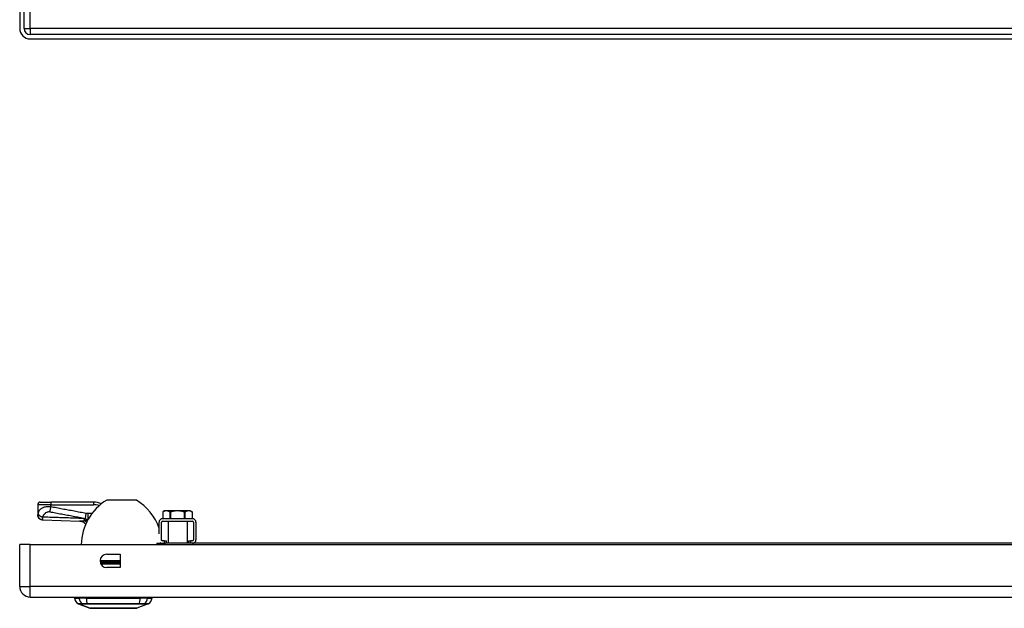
# Model space of a CAD drawing. Header units: inches. Extents: x 4 to 134, y 7 to 73.
# Tile 1 of 104: x 4 to 19, y 7 to 16. Entities that reach past the tile are written whole.
import ezdxf

# ---------------------------------------------------------------- set-up
doc = ezdxf.new("R2010")
doc.units = ezdxf.units.IN
doc.header["$MEASUREMENT"] = 0
doc.layers.add('Visible Edges(ANSI)', color=7, linetype='Continuous', lineweight=25)
doc.layers.add('Visible Tangent Edges(ANSI)', color=7, linetype='Continuous', lineweight=25)

msp = doc.modelspace()

# ---------------------------------------------------------------- linework, layer by layer
at = {"layer": 'Visible Edges(ANSI)'}
for p, q in [((3.911, 51.412), (3.911, 15.931)), ((3.979, 15.931), (3.979, 51.412)), ((27.668, 15.838), (4.072, 15.838)), ((4.072, 15.77), (27.668, 15.77)), ((4.225, 8.723), (4.383, 8.723)), ((5.032, 8.723), (4.383, 8.723)), ((5.245, 8.756), (5.678, 8.756)), ((4.186, 8.684), (4.186, 8.532)), ((6.116, 8.589), (6.089, 8.573)), ((6.089, 8.573), (6.089, 8.471)), ((6.143, 8.589), (6.116, 8.589)), ((6.312, 8.589), (6.143, 8.589)), ((6.482, 8.589), (6.312, 8.589)), ((6.508, 8.589), (6.482, 8.589)), ((6.508, 8.589), (6.535, 8.573)), ((6.535, 8.573), (6.535, 8.471)), ((4.186, 8.532), (4.186, 8.53)), ((6.031, 8.24), (6.031, 8.417)), ((6.067, 8.15), (6.067, 8.417)), ((6.539, 8.471), (6.085, 8.471)), ((6.085, 8.435), (6.539, 8.435)), ((6.168, 8.435), (6.168, 8.096)), ((6.457, 8.435), (6.457, 8.096)), ((6.557, 8.417), (6.557, 8.15)), ((6.593, 8.417), (6.593, 8.15)), ((6, 8.096), (6.125, 8.096)), ((6, 8.096), (6, 8.078)), ((6.108, 8.132), (6.085, 8.132)), ((6.108, 8.132), (6.147, 8.132)), ((25.615, 8.096), (6.125, 8.096)), ((6.147, 8.096), (6.147, 8.132)), ((6.477, 8.132), (6.517, 8.132)), ((6.477, 8.132), (6.477, 8.096)), ((6.539, 8.132), (6.517, 8.132)), ((3.911, 7.439), (3.911, 8.078)), ((4.072, 8.078), (3.911, 8.078)), ((4.072, 8.078), (27.668, 8.078)), ((5.236, 7.93), (5.439, 7.93)), ((5.439, 7.93), (5.439, 7.727)), ((5.439, 7.727), (5.236, 7.727)), ((4.072, 7.278), (27.668, 7.278)), ((4.745, 7.262), (4.813, 7.262)), ((4.924, 7.262), (4.813, 7.262)), ((4.924, 7.262), (5.747, 7.262)), ((5.858, 7.262), (5.747, 7.262)), ((5.858, 7.262), (5.926, 7.262)), ((4.978, 7.108), (4.804, 7.175)), ((5.866, 7.175), (5.692, 7.108))]:
    msp.add_line(p, q, dxfattribs=at)
at = {"layer": 'Visible Edges(ANSI)', "flags": 128}
for points in [[(6.089, 8.573), (6.089, 8.573), (6.089, 8.573), (6.089, 8.573), (6.089, 8.574), (6.089, 8.574), (6.089, 8.574), (6.089, 8.574), (6.089, 8.574), (6.09, 8.574), (6.09, 8.574), (6.09, 8.574), (6.09, 8.574), (6.09, 8.574), (6.09, 8.574), (6.09, 8.574), (6.09, 8.574), (6.091, 8.574), (6.091, 8.574), (6.091, 8.574), (6.091, 8.574), (6.091, 8.575), (6.091, 8.575), (6.092, 8.575), (6.092, 8.575)], [(6.143, 8.589), (6.141, 8.589), (6.139, 8.589), (6.136, 8.589), (6.134, 8.589), (6.132, 8.589), (6.13, 8.588), (6.128, 8.588), (6.126, 8.588), (6.124, 8.587), (6.122, 8.587), (6.12, 8.586), (6.118, 8.586), (6.116, 8.585), (6.114, 8.584), (6.112, 8.584), (6.11, 8.583), (6.107, 8.582), (6.105, 8.581), (6.103, 8.58), (6.101, 8.579), (6.099, 8.578), (6.096, 8.577), (6.094, 8.576), (6.092, 8.575)], [(6.194, 8.575), (6.191, 8.576), (6.189, 8.577), (6.187, 8.578), (6.185, 8.579), (6.182, 8.58), (6.18, 8.581), (6.178, 8.582), (6.176, 8.583), (6.174, 8.584), (6.172, 8.584), (6.169, 8.585), (6.167, 8.586), (6.165, 8.586), (6.163, 8.587), (6.161, 8.587), (6.159, 8.588), (6.157, 8.588), (6.155, 8.588), (6.153, 8.589), (6.151, 8.589), (6.149, 8.589), (6.147, 8.589), (6.145, 8.589), (6.143, 8.589)], [(6.194, 8.575), (6.194, 8.575), (6.194, 8.574), (6.195, 8.574), (6.195, 8.574), (6.196, 8.574), (6.197, 8.574), (6.197, 8.574), (6.198, 8.574), (6.199, 8.574), (6.199, 8.574), (6.2, 8.573), (6.201, 8.573), (6.201, 8.573), (6.202, 8.574), (6.203, 8.574), (6.204, 8.574), (6.205, 8.574), (6.205, 8.574), (6.206, 8.574), (6.207, 8.574), (6.208, 8.574), (6.209, 8.574), (6.21, 8.575), (6.211, 8.575)], [(6.312, 8.589), (6.308, 8.589), (6.304, 8.589), (6.3, 8.589), (6.296, 8.589), (6.292, 8.589), (6.288, 8.588), (6.284, 8.588), (6.279, 8.588), (6.275, 8.587), (6.271, 8.587), (6.267, 8.586), (6.263, 8.586), (6.259, 8.585), (6.254, 8.584), (6.25, 8.584), (6.246, 8.583), (6.242, 8.582), (6.237, 8.581), (6.233, 8.58), (6.229, 8.579), (6.224, 8.578), (6.22, 8.577), (6.215, 8.576), (6.211, 8.575)], [(6.414, 8.575), (6.409, 8.576), (6.405, 8.577), (6.4, 8.578), (6.396, 8.579), (6.392, 8.58), (6.387, 8.581), (6.383, 8.582), (6.379, 8.583), (6.374, 8.584), (6.37, 8.584), (6.366, 8.585), (6.362, 8.586), (6.358, 8.586), (6.353, 8.587), (6.349, 8.587), (6.345, 8.588), (6.341, 8.588), (6.337, 8.588), (6.333, 8.589), (6.329, 8.589), (6.325, 8.589), (6.321, 8.589), (6.316, 8.589), (6.312, 8.589)], [(6.414, 8.575), (6.415, 8.575), (6.416, 8.574), (6.417, 8.574), (6.417, 8.574), (6.418, 8.574), (6.419, 8.574), (6.42, 8.574), (6.421, 8.574), (6.422, 8.574), (6.422, 8.574), (6.423, 8.573), (6.424, 8.573), (6.425, 8.573), (6.425, 8.574), (6.426, 8.574), (6.427, 8.574), (6.427, 8.574), (6.428, 8.574), (6.429, 8.574), (6.429, 8.574), (6.43, 8.574), (6.43, 8.574), (6.431, 8.575), (6.431, 8.575)], [(6.482, 8.589), (6.48, 8.589), (6.478, 8.589), (6.476, 8.589), (6.474, 8.589), (6.472, 8.589), (6.47, 8.588), (6.468, 8.588), (6.465, 8.588), (6.463, 8.587), (6.461, 8.587), (6.459, 8.586), (6.457, 8.586), (6.455, 8.585), (6.453, 8.584), (6.451, 8.584), (6.449, 8.583), (6.447, 8.582), (6.444, 8.581), (6.442, 8.58), (6.44, 8.579), (6.438, 8.578), (6.436, 8.577), (6.433, 8.576), (6.431, 8.575)], [(6.533, 8.575), (6.53, 8.576), (6.528, 8.577), (6.526, 8.578), (6.524, 8.579), (6.522, 8.58), (6.519, 8.581), (6.517, 8.582), (6.515, 8.583), (6.513, 8.584), (6.511, 8.584), (6.509, 8.585), (6.507, 8.586), (6.505, 8.586), (6.502, 8.587), (6.5, 8.587), (6.498, 8.588), (6.496, 8.588), (6.494, 8.588), (6.492, 8.589), (6.49, 8.589), (6.488, 8.589), (6.486, 8.589), (6.484, 8.589), (6.482, 8.589)], [(6.533, 8.575), (6.533, 8.575), (6.533, 8.575), (6.533, 8.575), (6.534, 8.574), (6.534, 8.574), (6.534, 8.574), (6.534, 8.574), (6.534, 8.574), (6.534, 8.574), (6.535, 8.574), (6.535, 8.574), (6.535, 8.574), (6.535, 8.574), (6.535, 8.574), (6.535, 8.574), (6.535, 8.574), (6.535, 8.574), (6.535, 8.574), (6.535, 8.574), (6.535, 8.574), (6.535, 8.573), (6.535, 8.573), (6.535, 8.573), (6.535, 8.573)], [(4.263, 8.451), (4.248, 8.453), (4.233, 8.458), (4.22, 8.465), (4.208, 8.475), (4.199, 8.487), (4.192, 8.501), (4.187, 8.515), (4.186, 8.53)], [(4.263, 8.451), (4.541, 8.442), (4.819, 8.432)], [(4.916, 8.388), (4.904, 8.399), (4.89, 8.409), (4.876, 8.417), (4.862, 8.423), (4.849, 8.427), (4.837, 8.43), (4.827, 8.432), (4.819, 8.432)], [(4.98, 7.107), (4.981, 7.107), (4.982, 7.107), (4.984, 7.107), (4.987, 7.107), (4.991, 7.107), (4.995, 7.107), (5.001, 7.107), (5.007, 7.107), (5.014, 7.107), (5.022, 7.107), (5.031, 7.107), (5.04, 7.107), (5.05, 7.107), (5.061, 7.107), (5.072, 7.107), (5.084, 7.107), (5.097, 7.107), (5.11, 7.107), (5.124, 7.107), (5.138, 7.107), (5.153, 7.107), (5.168, 7.107), (5.183, 7.107), (5.199, 7.107), (5.216, 7.107), (5.232, 7.107), (5.249, 7.107), (5.266, 7.107), (5.283, 7.107), (5.301, 7.107), (5.318, 7.107), (5.336, 7.107), (5.353, 7.107), (5.371, 7.107), (5.388, 7.107), (5.405, 7.107), (5.422, 7.107), (5.439, 7.107), (5.455, 7.107), (5.472, 7.107), (5.488, 7.107), (5.503, 7.107), (5.518, 7.107), (5.533, 7.107), (5.547, 7.107), (5.561, 7.107), (5.574, 7.107), (5.587, 7.107), (5.599, 7.107), (5.61, 7.107), (5.621, 7.107), (5.631, 7.107), (5.64, 7.107), (5.649, 7.107), (5.656, 7.107), (5.663, 7.107), (5.67, 7.107), (5.675, 7.107), (5.68, 7.107), (5.684, 7.107), (5.687, 7.107), (5.689, 7.107), (5.69, 7.107), (5.69, 7.107)]]:
    msp.add_lwpolyline(points, dxfattribs=at)
at = {"layer": 'Visible Edges(ANSI)'}
for centre, radius, start, end in [((4.072, 15.931), 0.161, 180, 270), ((4.072, 15.931), 0.093, 180, 270), ((4.225, 8.684), 0.0394, 90, 180), ((5.649, 8.068), 0.8, 121.0449, 179.3089), ((5.032, 8.408), 0.315, 66.909, 90), ((5.245, 8.74), 0.0156, 90, 121.0449), ((5.678, 8.74), 0.0156, 58.9551, 90), ((5.274, 8.068), 0.8, 18.697, 58.9551), ((4.755, 8.273), 0.197, 35.271, 37.2505), ((6.085, 8.417), 0.0539, 90, 180), ((6.085, 8.417), 0.018, 90, 180), ((6.539, 8.417), 0.0539, 0, 90), ((6.539, 8.417), 0.018, 0, 90), ((6.085, 8.15), 0.0539, 228.7607, 270), ((5.274, 8.068), 0.8, 5.1186, 7.2057), ((6.085, 8.15), 0.018, 180, 270), ((5.274, 8.068), 0.8, 1.9806, 2.0803), ((6.539, 8.15), 0.018, 270, 0), ((6.539, 8.15), 0.0539, 270, 0), ((5.236, 7.828), 0.102, 90, 270), ((4.072, 7.439), 0.161, 180, 270), ((4.862, 7.279), 0.118, 187.9413, 240.2709), ((4.804, 7.254), 0.0394, 143.1301, 168.463), ((5.809, 7.279), 0.118, 299.7291, 352.0587), ((5.867, 7.254), 0.0394, 11.537, 36.8699), ((4.808, 7.185), 0.00984, 240.2709, 248.7495), ((4.98, 7.112), 0.00492, 248.7495, 269.7912), ((5.69, 7.112), 0.00492, 270.2088, 291.2505), ((5.863, 7.185), 0.00984, 291.2505, 299.7291)]:
    msp.add_arc(centre, radius, start, end, dxfattribs=at)
at = {"layer": 'Visible Tangent Edges(ANSI)'}
for p, q in [((4.072, 15.931), (4.072, 51.412)), ((3.979, 15.931), (4.072, 15.931)), ((4.072, 15.931), (4.072, 15.838)), ((27.668, 15.931), (4.072, 15.931)), ((4.383, 8.723), (4.383, 8.684)), ((5.032, 8.723), (5.032, 8.684)), ((5.686, 8.754), (5.237, 8.754)), ((4.383, 8.684), (4.186, 8.684)), ((4.383, 8.651), (4.383, 8.684)), ((4.383, 8.684), (5.032, 8.684)), ((4.92, 8.551), (4.906, 8.476)), ((5.009, 8.548), (4.949, 8.548)), ((4.949, 8.548), (4.949, 8.456)), ((6.092, 8.471), (6.092, 8.575)), ((6.194, 8.575), (6.194, 8.471)), ((6.211, 8.471), (6.211, 8.575)), ((6.414, 8.575), (6.414, 8.471)), ((6.431, 8.471), (6.431, 8.575)), ((6.533, 8.575), (6.533, 8.471)), ((4.941, 8.448), (4.941, 8.445)), ((4.945, 8.448), (4.941, 8.448)), ((6.108, 8.132), (6.108, 8.096)), ((6.125, 8.078), (6.125, 8.096)), ((6.517, 8.096), (6.517, 8.132)), ((4.072, 7.439), (4.072, 8.078)), ((5.134, 7.837), (5.439, 7.837)), ((5.439, 7.822), (5.134, 7.822)), ((5.439, 7.799), (5.138, 7.799)), ((5.144, 7.785), (5.439, 7.785)), ((3.911, 7.439), (4.072, 7.439)), ((27.668, 7.439), (4.072, 7.439)), ((4.072, 7.278), (4.072, 7.439)), ((4.804, 7.175), (4.978, 7.108)), ((4.87, 7.175), (4.87, 7.175)), ((4.943, 7.175), (4.943, 7.175)), ((5.727, 7.175), (5.728, 7.175)), ((5.801, 7.175), (5.801, 7.175))]:
    msp.add_line(p, q, dxfattribs=at)
at = {"layer": 'Visible Tangent Edges(ANSI)', "flags": 128}
for points in [[(4.189, 8.547), (4.189, 8.546), (4.189, 8.545), (4.189, 8.544), (4.188, 8.544), (4.188, 8.543), (4.188, 8.542), (4.188, 8.541), (4.188, 8.541), (4.187, 8.54), (4.187, 8.539), (4.187, 8.538), (4.187, 8.538), (4.187, 8.537), (4.187, 8.536), (4.186, 8.536), (4.186, 8.535), (4.186, 8.535), (4.186, 8.534), (4.186, 8.533), (4.186, 8.533), (4.186, 8.533), (4.186, 8.532), (4.186, 8.532), (4.186, 8.532)], [(4.383, 8.651), (4.365, 8.652), (4.347, 8.652), (4.329, 8.651), (4.313, 8.649), (4.298, 8.647), (4.285, 8.644), (4.272, 8.64), (4.262, 8.636), (4.252, 8.632), (4.243, 8.627), (4.236, 8.622), (4.229, 8.617), (4.223, 8.612), (4.218, 8.606), (4.213, 8.601), (4.209, 8.595), (4.205, 8.589), (4.202, 8.583), (4.199, 8.577), (4.196, 8.571), (4.194, 8.565), (4.192, 8.559), (4.191, 8.553), (4.189, 8.547)], [(4.189, 8.547), (4.19, 8.545), (4.191, 8.542), (4.192, 8.54), (4.194, 8.537), (4.195, 8.535), (4.197, 8.532), (4.199, 8.529), (4.202, 8.527), (4.204, 8.524), (4.207, 8.522), (4.21, 8.519), (4.214, 8.517), (4.217, 8.514), (4.221, 8.512), (4.225, 8.51), (4.228, 8.507), (4.232, 8.505), (4.236, 8.503), (4.241, 8.502), (4.245, 8.5), (4.249, 8.498), (4.253, 8.497), (4.257, 8.495), (4.261, 8.494)], [(4.261, 8.494), (4.263, 8.5), (4.265, 8.505), (4.268, 8.51), (4.27, 8.515), (4.273, 8.52), (4.276, 8.525), (4.279, 8.529), (4.282, 8.534), (4.286, 8.539), (4.29, 8.543), (4.294, 8.547), (4.298, 8.551), (4.302, 8.555), (4.306, 8.559), (4.311, 8.563), (4.316, 8.566), (4.322, 8.569), (4.328, 8.572), (4.334, 8.575), (4.34, 8.576), (4.347, 8.577), (4.354, 8.578), (4.361, 8.578), (4.369, 8.577)], [(4.383, 8.651), (4.382, 8.648), (4.381, 8.644), (4.381, 8.641), (4.38, 8.638), (4.38, 8.634), (4.379, 8.631), (4.378, 8.628), (4.378, 8.624), (4.377, 8.621), (4.377, 8.618), (4.376, 8.615), (4.375, 8.611), (4.375, 8.608), (4.374, 8.605), (4.374, 8.602), (4.373, 8.599), (4.372, 8.596), (4.372, 8.593), (4.371, 8.59), (4.371, 8.587), (4.37, 8.585), (4.37, 8.582), (4.369, 8.579), (4.369, 8.577)], [(4.369, 8.577), (4.391, 8.572), (4.413, 8.568), (4.436, 8.564), (4.458, 8.56), (4.481, 8.556), (4.503, 8.551), (4.525, 8.547), (4.548, 8.543), (4.57, 8.539), (4.593, 8.535), (4.615, 8.531), (4.637, 8.526), (4.66, 8.522), (4.682, 8.518), (4.705, 8.514), (4.727, 8.51), (4.749, 8.505), (4.772, 8.501), (4.794, 8.497), (4.817, 8.493), (4.839, 8.489), (4.861, 8.484), (4.884, 8.48), (4.906, 8.476)], [(4.92, 8.551), (4.898, 8.555), (4.875, 8.559), (4.853, 8.563), (4.83, 8.567), (4.808, 8.572), (4.786, 8.576), (4.763, 8.58), (4.741, 8.584), (4.718, 8.588), (4.696, 8.593), (4.674, 8.597), (4.651, 8.601), (4.629, 8.605), (4.606, 8.609), (4.584, 8.613), (4.562, 8.618), (4.539, 8.622), (4.517, 8.626), (4.495, 8.63), (4.472, 8.634), (4.45, 8.639), (4.427, 8.643), (4.405, 8.647), (4.383, 8.651)], [(4.949, 8.548), (4.948, 8.548), (4.947, 8.548), (4.946, 8.548), (4.944, 8.548), (4.943, 8.548), (4.942, 8.548), (4.941, 8.548), (4.939, 8.548), (4.938, 8.549), (4.937, 8.549), (4.936, 8.549), (4.935, 8.549), (4.933, 8.549), (4.932, 8.549), (4.931, 8.549), (4.93, 8.549), (4.929, 8.549), (4.927, 8.55), (4.926, 8.55), (4.925, 8.55), (4.924, 8.55), (4.923, 8.55), (4.921, 8.55), (4.92, 8.551)], [(4.186, 8.532), (4.186, 8.527), (4.186, 8.522), (4.187, 8.518), (4.188, 8.513), (4.189, 8.508), (4.191, 8.504), (4.193, 8.499), (4.195, 8.495), (4.198, 8.49), (4.201, 8.486), (4.204, 8.482), (4.208, 8.478), (4.212, 8.474), (4.216, 8.471), (4.22, 8.467), (4.224, 8.465), (4.229, 8.462), (4.233, 8.46), (4.238, 8.458), (4.243, 8.456), (4.248, 8.455), (4.252, 8.454), (4.257, 8.453), (4.262, 8.453)], [(4.262, 8.453), (4.261, 8.454), (4.261, 8.454), (4.261, 8.455), (4.261, 8.456), (4.261, 8.457), (4.261, 8.459), (4.261, 8.46), (4.261, 8.461), (4.261, 8.463), (4.26, 8.465), (4.26, 8.466), (4.26, 8.468), (4.26, 8.47), (4.26, 8.472), (4.26, 8.474), (4.261, 8.476), (4.261, 8.478), (4.261, 8.48), (4.261, 8.482), (4.261, 8.484), (4.261, 8.487), (4.261, 8.489), (4.261, 8.492), (4.261, 8.494)], [(4.888, 8.473), (4.862, 8.474), (4.836, 8.475), (4.81, 8.476), (4.784, 8.477), (4.758, 8.478), (4.732, 8.479), (4.705, 8.48), (4.679, 8.481), (4.653, 8.482), (4.627, 8.482), (4.601, 8.483), (4.575, 8.484), (4.549, 8.485), (4.523, 8.486), (4.496, 8.487), (4.47, 8.488), (4.444, 8.489), (4.418, 8.49), (4.392, 8.49), (4.366, 8.491), (4.34, 8.492), (4.314, 8.493), (4.287, 8.494), (4.261, 8.494)], [(4.263, 8.451), (4.263, 8.451), (4.263, 8.451), (4.263, 8.451), (4.263, 8.451), (4.263, 8.451), (4.263, 8.451), (4.263, 8.451), (4.262, 8.451), (4.262, 8.451), (4.262, 8.451), (4.262, 8.451), (4.262, 8.451), (4.262, 8.452), (4.262, 8.452), (4.262, 8.452), (4.262, 8.452), (4.262, 8.452), (4.262, 8.452), (4.262, 8.452), (4.262, 8.452), (4.262, 8.452), (4.262, 8.453), (4.262, 8.453), (4.262, 8.453)], [(4.893, 8.435), (4.89, 8.435), (4.887, 8.435), (4.883, 8.434), (4.88, 8.434), (4.876, 8.434), (4.873, 8.434), (4.87, 8.433), (4.867, 8.433), (4.863, 8.433), (4.86, 8.433), (4.857, 8.433), (4.854, 8.432), (4.851, 8.432), (4.848, 8.432), (4.845, 8.432), (4.842, 8.432), (4.839, 8.432), (4.836, 8.432), (4.833, 8.432), (4.83, 8.432), (4.827, 8.432), (4.824, 8.432), (4.822, 8.432), (4.819, 8.432)], [(4.941, 8.448), (4.939, 8.449), (4.936, 8.45), (4.934, 8.451), (4.932, 8.452), (4.929, 8.452), (4.927, 8.453), (4.925, 8.454), (4.923, 8.455), (4.92, 8.456), (4.918, 8.458), (4.916, 8.459), (4.914, 8.46), (4.912, 8.461), (4.91, 8.462), (4.907, 8.463), (4.905, 8.464), (4.903, 8.465), (4.901, 8.466), (4.899, 8.467), (4.897, 8.468), (4.895, 8.469), (4.893, 8.47), (4.891, 8.471), (4.888, 8.473)], [(4.941, 8.445), (4.939, 8.445), (4.937, 8.444), (4.936, 8.444), (4.934, 8.443), (4.932, 8.443), (4.93, 8.442), (4.928, 8.442), (4.926, 8.441), (4.924, 8.441), (4.922, 8.44), (4.92, 8.44), (4.918, 8.439), (4.916, 8.439), (4.914, 8.439), (4.912, 8.438), (4.91, 8.438), (4.908, 8.437), (4.906, 8.437), (4.904, 8.437), (4.902, 8.436), (4.9, 8.436), (4.898, 8.436), (4.896, 8.436), (4.893, 8.435)], [(4.906, 8.476), (4.908, 8.475), (4.91, 8.473), (4.911, 8.472), (4.913, 8.471), (4.915, 8.469), (4.916, 8.468), (4.918, 8.467), (4.92, 8.466), (4.921, 8.465), (4.923, 8.464), (4.925, 8.463), (4.926, 8.462), (4.928, 8.461), (4.93, 8.46), (4.932, 8.459), (4.933, 8.458), (4.935, 8.457), (4.937, 8.456), (4.938, 8.455), (4.94, 8.454), (4.942, 8.454), (4.943, 8.453), (4.945, 8.452), (4.947, 8.451)], [(4.944, 8.446), (4.944, 8.446), (4.943, 8.446), (4.943, 8.446), (4.943, 8.446), (4.943, 8.446), (4.943, 8.446), (4.943, 8.446), (4.943, 8.446), (4.943, 8.446), (4.943, 8.446), (4.942, 8.446), (4.942, 8.446), (4.942, 8.446), (4.942, 8.446), (4.942, 8.445), (4.942, 8.445), (4.942, 8.445), (4.942, 8.445), (4.942, 8.445), (4.941, 8.445), (4.941, 8.445), (4.941, 8.445), (4.941, 8.445), (4.941, 8.445)], [(4.868, 7.176), (4.863, 7.176), (4.858, 7.176), (4.853, 7.176), (4.848, 7.176), (4.844, 7.176), (4.84, 7.176), (4.836, 7.176), (4.832, 7.176), (4.829, 7.176), (4.825, 7.176), (4.822, 7.176), (4.819, 7.176), (4.817, 7.176), (4.814, 7.176), (4.812, 7.176), (4.81, 7.176), (4.809, 7.176), (4.807, 7.176), (4.806, 7.176), (4.805, 7.176), (4.804, 7.176), (4.804, 7.176), (4.803, 7.176), (4.803, 7.176)], [(4.804, 7.175), (4.805, 7.175), (4.805, 7.175), (4.805, 7.175), (4.806, 7.175), (4.807, 7.175), (4.809, 7.175), (4.81, 7.175), (4.812, 7.175), (4.814, 7.175), (4.816, 7.175), (4.818, 7.175), (4.821, 7.175), (4.824, 7.175), (4.827, 7.175), (4.83, 7.175), (4.834, 7.175), (4.837, 7.175), (4.841, 7.175), (4.846, 7.175), (4.85, 7.175), (4.855, 7.175), (4.859, 7.175), (4.864, 7.175), (4.87, 7.175)], [(4.942, 7.176), (4.938, 7.176), (4.934, 7.176), (4.93, 7.176), (4.925, 7.176), (4.921, 7.176), (4.918, 7.176), (4.914, 7.176), (4.91, 7.176), (4.906, 7.176), (4.903, 7.176), (4.899, 7.176), (4.896, 7.176), (4.893, 7.176), (4.89, 7.176), (4.887, 7.176), (4.884, 7.176), (4.882, 7.176), (4.879, 7.176), (4.877, 7.176), (4.875, 7.176), (4.873, 7.176), (4.871, 7.176), (4.869, 7.176), (4.868, 7.176)], [(4.87, 7.175), (4.871, 7.175), (4.873, 7.175), (4.875, 7.175), (4.877, 7.175), (4.879, 7.175), (4.881, 7.175), (4.884, 7.175), (4.886, 7.175), (4.889, 7.175), (4.892, 7.175), (4.895, 7.175), (4.898, 7.175), (4.901, 7.175), (4.904, 7.175), (4.908, 7.175), (4.911, 7.175), (4.915, 7.175), (4.919, 7.175), (4.923, 7.175), (4.927, 7.175), (4.931, 7.175), (4.935, 7.175), (4.939, 7.175), (4.943, 7.175)], [(5.728, 7.176), (5.697, 7.176), (5.665, 7.176), (5.632, 7.176), (5.6, 7.176), (5.567, 7.176), (5.534, 7.176), (5.501, 7.176), (5.468, 7.176), (5.435, 7.176), (5.401, 7.176), (5.368, 7.176), (5.335, 7.176), (5.301, 7.176), (5.268, 7.176), (5.235, 7.176), (5.202, 7.176), (5.169, 7.176), (5.136, 7.176), (5.103, 7.176), (5.07, 7.176), (5.038, 7.176), (5.006, 7.176), (4.974, 7.176), (4.942, 7.176)], [(4.943, 7.175), (4.975, 7.175), (5.007, 7.175), (5.039, 7.175), (5.071, 7.175), (5.103, 7.175), (5.136, 7.175), (5.169, 7.175), (5.202, 7.175), (5.235, 7.175), (5.268, 7.175), (5.301, 7.175), (5.335, 7.175), (5.368, 7.175), (5.401, 7.175), (5.434, 7.175), (5.467, 7.175), (5.501, 7.175), (5.534, 7.175), (5.566, 7.175), (5.599, 7.175), (5.632, 7.175), (5.664, 7.175), (5.696, 7.175), (5.727, 7.175)], [(5.061, 7.107), (5.054, 7.107), (5.048, 7.107), (5.042, 7.108), (5.036, 7.108), (5.031, 7.108), (5.025, 7.108), (5.02, 7.108), (5.016, 7.108), (5.011, 7.108), (5.007, 7.108), (5.003, 7.108), (5, 7.108), (4.996, 7.108), (4.993, 7.108), (4.99, 7.108), (4.988, 7.108), (4.986, 7.108), (4.984, 7.108), (4.982, 7.108), (4.981, 7.108), (4.98, 7.108), (4.979, 7.108), (4.979, 7.108), (4.978, 7.108)], [(5.108, 7.107), (5.106, 7.107), (5.103, 7.107), (5.101, 7.107), (5.099, 7.107), (5.097, 7.107), (5.095, 7.107), (5.093, 7.107), (5.091, 7.107), (5.089, 7.107), (5.087, 7.107), (5.085, 7.107), (5.083, 7.107), (5.081, 7.107), (5.079, 7.107), (5.077, 7.107), (5.075, 7.107), (5.074, 7.107), (5.072, 7.107), (5.07, 7.107), (5.068, 7.107), (5.066, 7.107), (5.064, 7.107), (5.062, 7.107), (5.061, 7.107)], [(5.563, 7.107), (5.547, 7.107), (5.53, 7.108), (5.512, 7.108), (5.494, 7.108), (5.475, 7.108), (5.456, 7.108), (5.437, 7.108), (5.417, 7.108), (5.397, 7.108), (5.377, 7.108), (5.356, 7.108), (5.335, 7.108), (5.315, 7.108), (5.294, 7.108), (5.274, 7.108), (5.254, 7.108), (5.234, 7.108), (5.214, 7.108), (5.195, 7.108), (5.176, 7.108), (5.158, 7.108), (5.141, 7.108), (5.124, 7.107), (5.108, 7.107)], [(5.61, 7.107), (5.608, 7.107), (5.606, 7.107), (5.605, 7.107), (5.603, 7.107), (5.601, 7.107), (5.599, 7.107), (5.597, 7.107), (5.595, 7.107), (5.593, 7.107), (5.591, 7.107), (5.589, 7.107), (5.587, 7.107), (5.586, 7.107), (5.584, 7.107), (5.582, 7.107), (5.58, 7.107), (5.577, 7.107), (5.575, 7.107), (5.573, 7.107), (5.571, 7.107), (5.569, 7.107), (5.567, 7.107), (5.565, 7.107), (5.563, 7.107)], [(5.692, 7.108), (5.692, 7.108), (5.692, 7.108), (5.691, 7.108), (5.69, 7.108), (5.688, 7.108), (5.687, 7.108), (5.685, 7.108), (5.683, 7.108), (5.68, 7.108), (5.677, 7.108), (5.674, 7.108), (5.671, 7.108), (5.667, 7.108), (5.663, 7.108), (5.659, 7.108), (5.655, 7.108), (5.65, 7.108), (5.645, 7.108), (5.64, 7.108), (5.634, 7.108), (5.629, 7.108), (5.623, 7.107), (5.616, 7.107), (5.61, 7.107)], [(5.803, 7.176), (5.801, 7.176), (5.8, 7.176), (5.798, 7.176), (5.796, 7.176), (5.794, 7.176), (5.791, 7.176), (5.789, 7.176), (5.786, 7.176), (5.783, 7.176), (5.781, 7.176), (5.778, 7.176), (5.774, 7.176), (5.771, 7.176), (5.768, 7.176), (5.764, 7.176), (5.761, 7.176), (5.757, 7.176), (5.753, 7.176), (5.749, 7.176), (5.745, 7.176), (5.741, 7.176), (5.737, 7.176), (5.733, 7.176), (5.728, 7.176)], [(5.728, 7.175), (5.732, 7.175), (5.736, 7.175), (5.74, 7.175), (5.744, 7.175), (5.748, 7.175), (5.752, 7.175), (5.756, 7.175), (5.759, 7.175), (5.763, 7.175), (5.766, 7.175), (5.769, 7.175), (5.773, 7.175), (5.776, 7.175), (5.779, 7.175), (5.782, 7.175), (5.784, 7.175), (5.787, 7.175), (5.789, 7.175), (5.792, 7.175), (5.794, 7.175), (5.796, 7.175), (5.798, 7.175), (5.799, 7.175), (5.801, 7.175)], [(5.801, 7.175), (5.806, 7.175), (5.811, 7.175), (5.816, 7.175), (5.821, 7.175), (5.825, 7.175), (5.829, 7.175), (5.833, 7.175), (5.837, 7.175), (5.84, 7.175), (5.844, 7.175), (5.847, 7.175), (5.85, 7.175), (5.852, 7.175), (5.855, 7.175), (5.857, 7.175), (5.859, 7.175), (5.861, 7.175), (5.862, 7.175), (5.863, 7.175), (5.864, 7.175), (5.865, 7.175), (5.866, 7.175), (5.866, 7.175), (5.866, 7.175)], [(5.867, 7.176), (5.867, 7.176), (5.867, 7.176), (5.866, 7.176), (5.866, 7.176), (5.865, 7.176), (5.863, 7.176), (5.862, 7.176), (5.86, 7.176), (5.858, 7.176), (5.856, 7.176), (5.854, 7.176), (5.851, 7.176), (5.848, 7.176), (5.845, 7.176), (5.842, 7.176), (5.839, 7.176), (5.835, 7.176), (5.831, 7.176), (5.827, 7.176), (5.822, 7.176), (5.818, 7.176), (5.813, 7.176), (5.808, 7.176), (5.803, 7.176)]]:
    msp.add_lwpolyline(points, dxfattribs=at)
at = {"layer": 'Visible Tangent Edges(ANSI)'}
for centre, radius, start, end in [((5.032, 8.408), 0.276, 71.1953, 90), ((4.98, 7.112), 0.00492, 248.7495, 269.7912)]:
    msp.add_arc(centre, radius, start, end, dxfattribs=at)
for centre, major_axis, ratio, start_param, end_param in [((1.41, 8.843), (3.673, -0.28), 0.09119, 5.963131, 5.978489), ((4.902, 8.547), (-0.005, -0.118), 0.119705, 5.400993, 5.962795), ((4.879, 8.249), (-0.063, 0.186), 0.76978, 5.53385, 5.771273), ((1.429, 8.943), (3.672, -0.383), 0.123492, 5.999185, 6.003337), ((4.941, 8.277), (0.096, -0.172), 0.627605, 2.397952, 2.411005), ((4.924, 7.279), (0, -0.118), 0.946806, 4.850991, 5.760348), ((4.961, 7.279), (0, -0.118), 0.321806, 4.850991, 5.760348), ((5.709, 7.279), (0, -0.118), 0.321806, 0.522838, 1.432195), ((5.747, 7.279), (0, -0.118), 0.946806, 0.522838, 1.432195), ((4.872, 7.185), (0.00009, -0.00984), 0.948405, 5.751701, 5.992347), ((4.944, 7.185), (-0.00003, -0.00984), 0.317047, 5.761322, 6.001968), ((5.727, 7.185), (0.00003, -0.00984), 0.317047, 0.281217, 0.521863), ((5.798, 7.185), (-0.00009, -0.00984), 0.948405, 0.290838, 0.531485)]:
    msp.add_ellipse(centre, major_axis=major_axis, ratio=ratio, start_param=start_param, end_param=end_param, dxfattribs=at)

doc.saveas('drawing.dxf')
